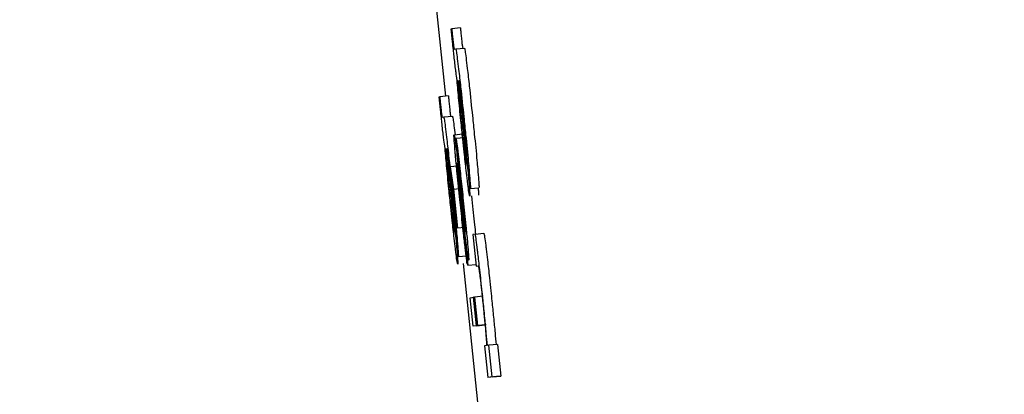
# Model space of a CAD drawing. Header units: inches. Extents: x 170 to 312, y 215 to 248.
# Tile 235 of 256: x 210.24471 to 210.26695, y 223.95948 to 223.96793. Entities that reach past the tile are written whole.
import ezdxf

# ---------------------------------------------------------------- set-up
doc = ezdxf.new("R2010")
doc.units = ezdxf.units.IN
doc.header["$LTSCALE"] = 0.25
doc.header["$MEASUREMENT"] = 0
doc.layers.add('ANNOTATIONS', color=1, linetype='Continuous')
doc.layers.add('MOTOR LH', color=7, linetype='Continuous')
doc.styles.add('ARIAL', font='arial.ttf', dxfattribs={"height": 0.09375})
doc.dimstyles.new('STANDARD$0', dxfattribs={"dimtxt": 0.09375, "dimasz": 0.09375, "dimexe": 0.03125, "dimexo": 0.046875, "dimgap": 0.09, "dimtad": 0, "dimtih": 1, "dimtoh": 1, "dimdec": 4, "dimzin": 0, "dimdsep": 46, "dimtxsty": 'ARIAL', "dimcen": 0.09, "dimadec": 0, "dimazin": 0, "dimtfac": 1, "dimtdec": 4, "dimtofl": 0, "dimtmove": 0, "dimatfit": 1, "dimfxl": 1, "dimtolj": 1, "dimtzin": 0, "dimarcsym": 0})

# ---------------------------------------------------------------- blocks, each defined once
blk = doc.blocks.new('*D154')
at = {"layer": 'ANNOTATIONS', "color": 0, "lineweight": -2, "transparency": 16777216}
for p, q in [((209.952995, 224.436735), (211.798957, 224.436735)), ((211.767707, 224.342985), (211.767707, 222.643354)), ((211.767707, 220.508863), (211.767707, 222.208494)), ((211.037182, 220.415113), (211.798957, 220.415113))]:
    blk.add_line(p, q, dxfattribs=at)
at = {"layer": 'ANNOTATIONS', "color": 0, "transparency": 16777216}
for points in [[(211.752082, 224.342985), (211.783332, 224.342985), (211.767707, 224.436735)], [(211.752082, 220.508863), (211.783332, 220.508863), (211.767707, 220.415113)]]:
    blk.add_solid(points, dxfattribs=at)
at = {"layer": 'defpoints', "color": 0, "transparency": 16777216}
for p in [(209.90612, 224.436735), (210.990307, 220.415113), (211.767707, 220.415113)]:
    blk.add_point(p, dxfattribs=at)
at = {"layer": 'ANNOTATIONS', "color": 0, "transparency": 16777216, "insert": (211.767707, 222.425924), "char_height": 0.09375, "attachment_point": 5, "style": 'ARIAL'}
blk.add_mtext('\\A1;OPENING\\PHEIGHT', dxfattribs=at)
blk = doc.blocks.new('*D155')
at = {"layer": 'ANNOTATIONS', "color": 0, "lineweight": -2, "transparency": 16777216}
for p, q in [((209.952995, 225.272719), (212.453946, 225.272719)), ((212.422696, 225.178969), (212.422696, 223.061346)), ((212.422696, 220.508863), (212.422696, 222.626486)), ((211.957527, 220.415113), (212.453946, 220.415113))]:
    blk.add_line(p, q, dxfattribs=at)
at = {"layer": 'ANNOTATIONS', "color": 0, "transparency": 16777216}
for points in [[(212.407071, 225.178969), (212.438321, 225.178969), (212.422696, 225.272719)], [(212.407071, 220.508863), (212.438321, 220.508863), (212.422696, 220.415113)]]:
    blk.add_solid(points, dxfattribs=at)
at = {"layer": 'defpoints', "color": 0, "transparency": 16777216}
for p in [(209.90612, 225.272719), (211.910652, 220.415113), (212.422696, 220.415113)]:
    blk.add_point(p, dxfattribs=at)
at = {"layer": 'ANNOTATIONS', "color": 0, "transparency": 16777216, "insert": (212.422696, 222.843916), "char_height": 0.09375, "attachment_point": 5, "style": 'ARIAL'}
blk.add_mtext('\\A1;TOTAL\\PHEIGHT', dxfattribs=at)

msp = doc.modelspace()

# ---------------------------------------------------------------- linework, layer by layer
at = {"layer": 'MOTOR LH'}
for p, q in [((210.254025, 223.969138), (210.254332, 223.96621)), ((210.254459, 223.96773), (210.25447, 223.967731)), ((210.254666, 223.967752), (210.25447, 223.967731)), ((210.254524, 223.967271), (210.25456, 223.967275)), ((210.25456, 223.967275), (210.254756, 223.967296)), ((210.254609, 223.966557), (210.254618, 223.966559)), ((210.254187, 223.966194), (210.254198, 223.966196)), ((210.254394, 223.966216), (210.254198, 223.966196)), ((210.254667, 223.966172), (210.254727, 223.965584)), ((210.254661, 223.96613), (210.254719, 223.965568)), ((210.254252, 223.965735), (210.254288, 223.96574)), ((210.254288, 223.96574), (210.254484, 223.96576)), ((210.254523, 223.965337), (210.254719, 223.965358)), ((210.25476, 223.965271), (210.254564, 223.965251)), ((210.254562, 223.96525), (210.254564, 223.965251)), ((210.254629, 223.964607), (210.254562, 223.96525)), ((210.254337, 223.965021), (210.254347, 223.965023)), ((210.254888, 223.964123), (210.254813, 223.964837)), ((210.254395, 223.964637), (210.254456, 223.964049)), ((210.2546, 223.964629), (210.254434, 223.964612)), ((210.254434, 223.964612), (210.254506, 223.964112)), ((210.254493, 223.964057), (210.254434, 223.964612)), ((210.254389, 223.964594), (210.254447, 223.964033)), ((210.254662, 223.964214), (210.254714, 223.963739)), ((210.254599, 223.96323), (210.254493, 223.964057)), ((210.254506, 223.964112), (210.254649, 223.964127)), ((210.254506, 223.964112), (210.254599, 223.96323)), ((210.254733, 223.963446), (210.254656, 223.964145)), ((210.254888, 223.964123), (210.255084, 223.964143)), ((210.254918, 223.963956), (210.254927, 223.963874)), ((210.254617, 223.962587), (210.254541, 223.963301)), ((210.254756, 223.963246), (210.254599, 223.96323)), ((210.254781, 223.963163), (210.254785, 223.96315)), ((210.254998, 223.963096), (210.254948, 223.963089)), ((210.254948, 223.963089), (210.255023, 223.962375)), ((210.254998, 223.963096), (210.255194, 223.963116)), ((210.254767, 223.963036), (210.254835, 223.962393)), ((210.254617, 223.962587), (210.254812, 223.962608)), ((210.254727, 223.962429), (210.255077, 223.959085)), ((210.254835, 223.962393), (210.255019, 223.962412)), ((210.255023, 223.962375), (210.255067, 223.962381)), ((210.254888, 223.96166), (210.254959, 223.961669)), ((210.254956, 223.961017), (210.254888, 223.96166)), ((210.254971, 223.96167), (210.254959, 223.961669)), ((210.255027, 223.961026), (210.254959, 223.961669)), ((210.254971, 223.96167), (210.254985, 223.961672)), ((210.255039, 223.961028), (210.254971, 223.96167)), ((210.255181, 223.961693), (210.254985, 223.961672)), ((210.254985, 223.961672), (210.255053, 223.961029)), ((210.255027, 223.961026), (210.255222, 223.961047)), ((210.255248, 223.96105), (210.255039, 223.961028)), ((210.255222, 223.961047), (210.255152, 223.961037)), ((210.255152, 223.961037), (210.254956, 223.961017)), ((210.255027, 223.961026), (210.254956, 223.961017)), ((210.255053, 223.961029), (210.255039, 223.961028)), ((210.255505, 223.960607), (210.255309, 223.960586)), ((210.255505, 223.960607), (210.25558, 223.959892)), ((210.255252, 223.960579), (210.255212, 223.960574)), ((210.255212, 223.960574), (210.255287, 223.959859)), ((210.255309, 223.960586), (210.255275, 223.960582)), ((210.255384, 223.959872), (210.255309, 223.960586)), ((210.255483, 223.95988), (210.255287, 223.959859)), ((210.255384, 223.959872), (210.255287, 223.959859)), ((210.255384, 223.959872), (210.25558, 223.959892)), ((210.25558, 223.959892), (210.255483, 223.95988))]:
    msp.add_line(p, q, dxfattribs=at)
for points, knots in [([(210.254507, 223.967257), (210.254501, 223.967318), (210.254485, 223.967477), (210.254469, 223.967633), (210.254459, 223.96773)], [0, 0, 0, 0, 0.382107, 1, 1, 1, 1]), ([(210.25447, 223.967731), (210.254473, 223.967697), (210.254478, 223.967645), (210.254486, 223.967569), (210.25449, 223.967528), (210.254492, 223.967508)], [0, 0, 0, 0, 0.4881921, 0.7420954, 1, 1, 1, 1]), ([(210.254666, 223.967752), (210.254669, 223.967718), (210.254674, 223.967665), (210.254682, 223.967589), (210.254686, 223.967549), (210.254688, 223.967528)], [0, 0, 0, 0, 0.487253, 0.740643, 1, 1, 1, 1]), ([(210.254492, 223.967508), (210.254495, 223.967483), (210.2545, 223.967438), (210.254506, 223.967379), (210.254513, 223.967329), (210.25452, 223.967277), (210.254523, 223.967273), (210.254524, 223.967271)], [0, 0, 0, 0, 0.140206, 0.25626, 0.372252, 0.556819, 1, 1, 1, 1]), ([(210.254688, 223.967528), (210.254691, 223.967503), (210.254695, 223.967458), (210.254702, 223.967399), (210.254708, 223.967349), (210.254716, 223.967297), (210.254718, 223.967294), (210.25472, 223.967291)], [0, 0, 0, 0, 0.139463, 0.255576, 0.371675, 0.556397, 1, 1, 1, 1]), ([(210.25456, 223.967275), (210.254564, 223.967265), (210.25457, 223.967247), (210.254595, 223.967066), (210.254628, 223.966792), (210.254679, 223.966339), (210.254719, 223.965966), (210.254742, 223.965741)], [0, 0, 0, 0, 0.208176, 0.35151, 0.494828, 0.694302, 1, 1, 1, 1]), ([(210.254756, 223.967296), (210.25476, 223.967285), (210.254766, 223.967268), (210.254791, 223.967087), (210.254824, 223.966813), (210.254875, 223.96636), (210.254914, 223.965987), (210.254938, 223.965762)], [0, 0, 0, 0, 0.208174, 0.351507, 0.494832, 0.694304, 1, 1, 1, 1]), ([(210.254587, 223.966615), (210.254583, 223.966633), (210.254577, 223.966663), (210.25456, 223.966789), (210.254542, 223.966939), (210.254524, 223.967103), (210.254513, 223.967208), (210.254507, 223.967257)], [0, 0, 0, 0, 0.319055, 0.503693, 0.689602, 0.856835, 1, 1, 1, 1]), ([(210.25472, 223.96524), (210.254705, 223.96538), (210.254671, 223.965708), (210.254623, 223.9662), (210.254599, 223.966475), (210.254587, 223.966615)], [0, 0, 0, 0, 0.267267, 0.629525, 1, 1, 1, 1]), ([(210.254615, 223.966427), (210.254613, 223.966456), (210.254607, 223.966528), (210.254607, 223.966555), (210.254609, 223.966557), (210.254609, 223.966557)], [0, 0, 0, 0, 0.368429, 0.910268, 1, 1, 1, 1]), ([(210.254653, 223.966008), (210.254645, 223.966086), (210.25463, 223.966244), (210.25462, 223.966365), (210.254615, 223.966427)], [0, 0, 0, 0, 0.489094, 1, 1, 1, 1]), ([(210.254618, 223.966559), (210.254625, 223.96649), (210.254638, 223.966352), (210.254653, 223.966205), (210.254661, 223.96613)], [0, 0, 0, 0, 0.495343, 1, 1, 1, 1]), ([(210.254633, 223.966564), (210.254633, 223.966559), (210.254632, 223.966552), (210.254636, 223.966491), (210.254639, 223.966452), (210.254641, 223.966438)], [0, 0, 0, 0, 0.561119, 0.836843, 1, 1, 1, 1]), ([(210.254734, 223.965717), (210.254719, 223.965858), (210.254697, 223.966067), (210.254668, 223.966323), (210.25465, 223.966468), (210.254638, 223.966552), (210.254635, 223.96656), (210.254633, 223.966564)], [0, 0, 0, 0, 0.342892, 0.509873, 0.678206, 0.82399, 1, 1, 1, 1]), ([(210.254641, 223.966438), (210.254643, 223.966414), (210.254648, 223.966365), (210.254657, 223.966275), (210.254663, 223.966209), (210.254667, 223.966172)], [0, 0, 0, 0, 0.30204, 0.603526, 1, 1, 1, 1]), ([(210.254236, 223.965721), (210.254229, 223.965782), (210.254213, 223.965941), (210.254197, 223.966098), (210.254187, 223.966194)], [0, 0, 0, 0, 0.382123, 1, 1, 1, 1]), ([(210.254198, 223.966196), (210.254201, 223.966161), (210.254206, 223.966109), (210.254214, 223.966033), (210.254218, 223.965993), (210.25422, 223.965972)], [0, 0, 0, 0, 0.4881854, 0.7420853, 1, 1, 1, 1]), ([(210.254394, 223.966216), (210.254397, 223.966182), (210.254402, 223.96613), (210.25441, 223.966053), (210.254414, 223.966013), (210.254416, 223.965993)], [0, 0, 0, 0, 0.4872498, 0.7406295, 1, 1, 1, 1]), ([(210.25422, 223.965972), (210.254223, 223.965947), (210.254228, 223.965902), (210.254234, 223.965843), (210.254241, 223.965793), (210.254248, 223.965741), (210.254251, 223.965737), (210.254252, 223.965735)], [0, 0, 0, 0, 0.14021, 0.256223, 0.372221, 0.556782, 1, 1, 1, 1]), ([(210.254416, 223.965993), (210.254419, 223.965968), (210.254423, 223.965922), (210.25443, 223.965864), (210.254436, 223.965814), (210.254444, 223.965762), (210.254447, 223.965758), (210.254448, 223.965756)], [0, 0, 0, 0, 0.1394618, 0.2555854, 0.3716735, 0.5564004, 1, 1, 1, 1]), ([(210.254715, 223.96539), (210.254707, 223.965469), (210.254684, 223.965684), (210.254665, 223.965882), (210.254653, 223.966008)], [0, 0, 0, 0, 0.364579, 1, 1, 1, 1]), ([(210.254315, 223.965079), (210.254311, 223.965098), (210.254305, 223.965127), (210.254288, 223.965254), (210.25427, 223.965403), (210.254252, 223.965567), (210.254241, 223.965673), (210.254236, 223.965721)], [0, 0, 0, 0, 0.31904, 0.503684, 0.689592, 0.856837, 1, 1, 1, 1]), ([(210.254288, 223.96574), (210.254292, 223.965729), (210.254299, 223.965711), (210.254323, 223.96553), (210.254357, 223.965257), (210.254407, 223.964803), (210.254447, 223.964431), (210.254471, 223.964205)], [0, 0, 0, 0, 0.208173, 0.351516, 0.494832, 0.694303, 1, 1, 1, 1]), ([(210.254484, 223.96576), (210.254488, 223.965749), (210.254495, 223.965731), (210.254518, 223.965563), (210.254536, 223.965409), (210.254544, 223.965339)], [0, 0, 0, 0, 0.441544, 0.745558, 1, 1, 1, 1]), ([(210.254813, 223.964837), (210.254814, 223.964847), (210.254815, 223.964863), (210.254807, 223.964977), (210.254792, 223.96515), (210.254766, 223.965405), (210.254746, 223.965604), (210.254734, 223.965717)], [0, 0, 0, 0, 0.2249147, 0.3836395, 0.5429009, 0.7417055, 1, 1, 1, 1]), ([(210.254742, 223.965741), (210.254757, 223.965607), (210.254792, 223.965263), (210.254835, 223.964842), (210.254856, 223.964611), (210.254861, 223.964549)], [0, 0, 0, 0, 0.319392, 0.817391, 1, 1, 1, 1]), ([(210.254938, 223.965762), (210.254952, 223.965627), (210.254988, 223.965283), (210.25503, 223.964862), (210.255051, 223.964632), (210.255057, 223.96457)], [0, 0, 0, 0, 0.319392, 0.817392, 1, 1, 1, 1]), ([(210.254719, 223.965568), (210.254731, 223.965443), (210.254753, 223.965232), (210.254779, 223.964975), (210.254788, 223.964868), (210.254792, 223.96483)], [0, 0, 0, 0, 0.486709, 0.816717, 1, 1, 1, 1]), ([(210.254727, 223.965584), (210.254746, 223.965404), (210.254783, 223.965041), (210.254817, 223.964696), (210.254834, 223.964523)], [0, 0, 0, 0, 0.495941, 1, 1, 1, 1]), ([(210.254547, 223.964946), (210.25454, 223.965041), (210.254524, 223.965229), (210.254519, 223.965327), (210.254522, 223.965335), (210.254523, 223.965337)], [0, 0, 0, 0, 0.413877, 0.829373, 1, 1, 1, 1]), ([(210.254523, 223.965337), (210.254524, 223.965336), (210.254527, 223.965333), (210.254532, 223.965306), (210.254534, 223.96529)], [0, 0, 0, 0, 0.438045, 1, 1, 1, 1]), ([(210.254534, 223.96529), (210.25454, 223.965258), (210.254549, 223.965201), (210.254564, 223.965073), (210.254573, 223.965), (210.254575, 223.964987)], [0, 0, 0, 0, 0.526202, 0.915199, 1, 1, 1, 1]), ([(210.254773, 223.964865), (210.254765, 223.964935), (210.254746, 223.965094), (210.254726, 223.965284), (210.254715, 223.96539)], [0, 0, 0, 0, 0.437253, 1, 1, 1, 1]), ([(210.254448, 223.963705), (210.254433, 223.963844), (210.254399, 223.964172), (210.254351, 223.964664), (210.254327, 223.96494), (210.254315, 223.965079)], [0, 0, 0, 0, 0.26727, 0.629533, 1, 1, 1, 1]), ([(210.254564, 223.965251), (210.254568, 223.965233), (210.254576, 223.965199), (210.254599, 223.965027), (210.254616, 223.964892), (210.254621, 223.96485)], [0, 0, 0, 0, 0.406051, 0.813259, 1, 1, 1, 1]), ([(210.254824, 223.964299), (210.254815, 223.964376), (210.254793, 223.964565), (210.254756, 223.964899), (210.25473, 223.965141), (210.25472, 223.96524)], [0, 0, 0, 0, 0.285512, 0.705964, 1, 1, 1, 1]), ([(210.254343, 223.964891), (210.254341, 223.96492), (210.254335, 223.964992), (210.254335, 223.96502), (210.254337, 223.965021), (210.254337, 223.965021)], [0, 0, 0, 0, 0.368455, 0.910263, 1, 1, 1, 1]), ([(210.254381, 223.964473), (210.254373, 223.96455), (210.254358, 223.964709), (210.254348, 223.964829), (210.254343, 223.964891)], [0, 0, 0, 0, 0.489101, 1, 1, 1, 1]), ([(210.254347, 223.965023), (210.254353, 223.964955), (210.254367, 223.964817), (210.254382, 223.964669), (210.254389, 223.964594)], [0, 0, 0, 0, 0.495343, 1, 1, 1, 1]), ([(210.254361, 223.965029), (210.254361, 223.965023), (210.25436, 223.965016), (210.254364, 223.964956), (210.254368, 223.964917), (210.254369, 223.964902)], [0, 0, 0, 0, 0.561039, 0.83594, 1, 1, 1, 1]), ([(210.254462, 223.964181), (210.254447, 223.964322), (210.254425, 223.964531), (210.254396, 223.964788), (210.254378, 223.964933), (210.254366, 223.965017), (210.254363, 223.965024), (210.254361, 223.965029)], [0, 0, 0, 0, 0.342854, 0.509816, 0.6784, 0.82401, 1, 1, 1, 1]), ([(210.254369, 223.964902), (210.254371, 223.964878), (210.254376, 223.96483), (210.254385, 223.964739), (210.254391, 223.964674), (210.254395, 223.964637)], [0, 0, 0, 0, 0.302051, 0.603512, 1, 1, 1, 1]), ([(210.254654, 223.96387), (210.254633, 223.96407), (210.254598, 223.964411), (210.254563, 223.964768), (210.254551, 223.964909), (210.254547, 223.964946)], [0, 0, 0, 0, 0.511555, 0.870477, 1, 1, 1, 1]), ([(210.254575, 223.964987), (210.254584, 223.964908), (210.254612, 223.964667), (210.254642, 223.964397), (210.254662, 223.964214)], [0, 0, 0, 0, 0.327056, 1, 1, 1, 1]), ([(210.254621, 223.96485), (210.254631, 223.96476), (210.254657, 223.964541), (210.254696, 223.964185), (210.254722, 223.963939), (210.254731, 223.963853)], [0, 0, 0, 0, 0.308457, 0.758041, 1, 1, 1, 1]), ([(210.254802, 223.964666), (210.2548, 223.964673), (210.254796, 223.964685), (210.254783, 223.964778), (210.254776, 223.964843), (210.254773, 223.964865)], [0, 0, 0, 0, 0.491707, 0.824978, 1, 1, 1, 1]), ([(210.254792, 223.96483), (210.254795, 223.964789), (210.254802, 223.964709), (210.254803, 223.96467), (210.254802, 223.964667), (210.254802, 223.964666)], [0, 0, 0, 0, 0.4127429, 0.8263056, 1, 1, 1, 1]), ([(210.254589, 223.964693), (210.254589, 223.964688), (210.254587, 223.964678), (210.254594, 223.964592), (210.254601, 223.964515), (210.254603, 223.964485)], [0, 0, 0, 0, 0.376523, 0.755245, 1, 1, 1, 1]), ([(210.254595, 223.964666), (210.254594, 223.964671), (210.254593, 223.964679), (210.25459, 223.96469), (210.25459, 223.964692), (210.254589, 223.964693)], [0, 0, 0, 0, 0.305425, 0.610586, 1, 1, 1, 1]), ([(210.254611, 223.964542), (210.254609, 223.964565), (210.254604, 223.964605), (210.254599, 223.964642), (210.254596, 223.964658), (210.254595, 223.964666)], [0, 0, 0, 0, 0.374236, 0.683292, 1, 1, 1, 1]), ([(210.254652, 223.964464), (210.254649, 223.964487), (210.254642, 223.964541), (210.254635, 223.96458), (210.254631, 223.964598), (210.254629, 223.964607)], [0, 0, 0, 0, 0.268967, 0.63055, 1, 1, 1, 1]), ([(210.254443, 223.963855), (210.254435, 223.963933), (210.254412, 223.964149), (210.254393, 223.964347), (210.254381, 223.964473)], [0, 0, 0, 0, 0.364582, 1, 1, 1, 1]), ([(210.254603, 223.964485), (210.25461, 223.964417), (210.254626, 223.964241), (210.254648, 223.964033), (210.254661, 223.963905)], [0, 0, 0, 0, 0.389091, 1, 1, 1, 1]), ([(210.254656, 223.964145), (210.254649, 223.964214), (210.254633, 223.964353), (210.254619, 223.964479), (210.254611, 223.964542)], [0, 0, 0, 0, 0.496194, 1, 1, 1, 1]), ([(210.254684, 223.964189), (210.254675, 223.964269), (210.254663, 223.964371), (210.254654, 223.964447), (210.254652, 223.964464)], [0, 0, 0, 0, 0.781404, 1, 1, 1, 1]), ([(210.254834, 223.964523), (210.25484, 223.96446), (210.254856, 223.964292), (210.254865, 223.964175), (210.254871, 223.964102)], [0, 0, 0, 0, 0.371621, 1, 1, 1, 1]), ([(210.254861, 223.964549), (210.254869, 223.964458), (210.254885, 223.964276), (210.254893, 223.964142), (210.25489, 223.964129), (210.254888, 223.964123)], [0, 0, 0, 0, 0.344164, 0.688376, 1, 1, 1, 1]), ([(210.255057, 223.96457), (210.255065, 223.964479), (210.255081, 223.964296), (210.255088, 223.964163), (210.255086, 223.96415), (210.255084, 223.964143)], [0, 0, 0, 0, 0.344141, 0.688376, 1, 1, 1, 1]), ([(210.254541, 223.963301), (210.254542, 223.963311), (210.254544, 223.963327), (210.254535, 223.963441), (210.25452, 223.963614), (210.254495, 223.96387), (210.254474, 223.964069), (210.254462, 223.964181)], [0, 0, 0, 0, 0.22492, 0.383649, 0.542914, 0.74205, 1, 1, 1, 1]), ([(210.254471, 223.964205), (210.254485, 223.964071), (210.254521, 223.963727), (210.254563, 223.963306), (210.254584, 223.963076), (210.25459, 223.963014)], [0, 0, 0, 0, 0.319403, 0.817081, 1, 1, 1, 1]), ([(210.254723, 223.963828), (210.254717, 223.963889), (210.254703, 223.964012), (210.25469, 223.96413), (210.254684, 223.964189)], [0, 0, 0, 0, 0.49259, 1, 1, 1, 1]), ([(210.254876, 223.963951), (210.254873, 223.963962), (210.254866, 223.963981), (210.254845, 223.964134), (210.254829, 223.964258), (210.254824, 223.964299)], [0, 0, 0, 0, 0.445998, 0.812832, 1, 1, 1, 1]), ([(210.254447, 223.964033), (210.25446, 223.963907), (210.254481, 223.963696), (210.254507, 223.96344), (210.254517, 223.963332), (210.25452, 223.963294)], [0, 0, 0, 0, 0.486691, 0.8167, 1, 1, 1, 1]), ([(210.254456, 223.964049), (210.254474, 223.963868), (210.254512, 223.963505), (210.254545, 223.963161), (210.254563, 223.962987)], [0, 0, 0, 0, 0.495934, 1, 1, 1, 1]), ([(210.254871, 223.964102), (210.254874, 223.964066), (210.25488, 223.96397), (210.254878, 223.963959), (210.254876, 223.963951)], [0, 0, 0, 0, 0.377667, 1, 1, 1, 1]), ([(210.255067, 223.964122), (210.25507, 223.964086), (210.255076, 223.963991), (210.255074, 223.963979), (210.255072, 223.963972)], [0, 0, 0, 0, 0.3776409, 1, 1, 1, 1]), ([(210.254501, 223.96333), (210.254493, 223.963399), (210.254474, 223.963559), (210.254454, 223.963748), (210.254443, 223.963855)], [0, 0, 0, 0, 0.437242, 1, 1, 1, 1]), ([(210.254776, 223.962772), (210.254763, 223.962881), (210.254733, 223.96313), (210.25469, 223.963531), (210.254663, 223.963788), (210.254654, 223.96387)], [0, 0, 0, 0, 0.345631, 0.791104, 1, 1, 1, 1]), ([(210.254661, 223.963905), (210.254677, 223.963755), (210.254701, 223.963535), (210.254722, 223.963354), (210.254728, 223.963296)], [0, 0, 0, 0, 0.6800662, 1, 1, 1, 1]), ([(210.254714, 223.963739), (210.254723, 223.963656), (210.25474, 223.963507), (210.254758, 223.963339), (210.254767, 223.963269), (210.254769, 223.963252)], [0, 0, 0, 0, 0.492687, 0.876036, 1, 1, 1, 1]), ([(210.254772, 223.963336), (210.254766, 223.9634), (210.254752, 223.963549), (210.254733, 223.963727), (210.254723, 223.963828)], [0, 0, 0, 0, 0.431991, 1, 1, 1, 1]), ([(210.254731, 223.963853), (210.254751, 223.96366), (210.254785, 223.963333), (210.254816, 223.963011), (210.254827, 223.962889), (210.254829, 223.962867)], [0, 0, 0, 0, 0.540163, 0.915664, 1, 1, 1, 1]), ([(210.254927, 223.963874), (210.254948, 223.963677), (210.254977, 223.963399), (210.254999, 223.963165), (210.255005, 223.963097)], [0, 0, 0, 0, 0.706656, 1, 1, 1, 1]), ([(210.254552, 223.962764), (210.254543, 223.96284), (210.254521, 223.963029), (210.254484, 223.963363), (210.254458, 223.963605), (210.254448, 223.963705)], [0, 0, 0, 0, 0.2855206, 0.7059691, 1, 1, 1, 1]), ([(210.25453, 223.963131), (210.254528, 223.963138), (210.254524, 223.963149), (210.254511, 223.963243), (210.254504, 223.963307), (210.254501, 223.96333)], [0, 0, 0, 0, 0.49176, 0.824979, 1, 1, 1, 1]), ([(210.25452, 223.963294), (210.254523, 223.963254), (210.25453, 223.963173), (210.254532, 223.963134), (210.25453, 223.963131), (210.25453, 223.963131)], [0, 0, 0, 0, 0.412714, 0.82636, 1, 1, 1, 1]), ([(210.254728, 223.963296), (210.254734, 223.963249), (210.254748, 223.963138), (210.25476, 223.963065), (210.254765, 223.963045), (210.254767, 223.963036)], [0, 0, 0, 0, 0.290558, 0.692009, 1, 1, 1, 1]), ([(210.254801, 223.962846), (210.254792, 223.962919), (210.254771, 223.963106), (210.254747, 223.963317), (210.254733, 223.963446)], [0, 0, 0, 0, 0.390424, 1, 1, 1, 1]), ([(210.254785, 223.96315), (210.254785, 223.963155), (210.254786, 223.963164), (210.254781, 223.963239), (210.254775, 223.963307), (210.254772, 223.963336)], [0, 0, 0, 0, 0.368408, 0.738624, 1, 1, 1, 1]), ([(210.254769, 223.963252), (210.25477, 223.963242), (210.254773, 223.963217), (210.254778, 223.963187), (210.25478, 223.963172), (210.254781, 223.963163)], [0, 0, 0, 0, 0.22616, 0.533169, 1, 1, 1, 1]), ([(210.255052, 223.962736), (210.255042, 223.962818), (210.255022, 223.962981), (210.255005, 223.963082), (210.255, 223.963092), (210.254998, 223.963096)], [0, 0, 0, 0, 0.360637, 0.720229, 1, 1, 1, 1]), ([(210.255194, 223.963116), (210.255199, 223.963102), (210.255206, 223.963078), (210.255231, 223.962898), (210.255245, 223.962784), (210.255248, 223.962757)], [0, 0, 0, 0, 0.527162, 0.884525, 1, 1, 1, 1]), ([(210.254563, 223.962987), (210.254568, 223.962925), (210.254584, 223.962756), (210.254594, 223.962639), (210.2546, 223.962566)], [0, 0, 0, 0, 0.371589, 1, 1, 1, 1]), ([(210.25459, 223.963014), (210.254598, 223.962922), (210.254613, 223.96274), (210.254621, 223.962607), (210.254618, 223.962593), (210.254617, 223.962587)], [0, 0, 0, 0, 0.344166, 0.688401, 1, 1, 1, 1]), ([(210.25484, 223.962556), (210.254834, 223.962594), (210.254824, 223.962655), (210.254807, 223.962793), (210.254801, 223.962846)], [0, 0, 0, 0, 0.616554, 1, 1, 1, 1]), ([(210.254829, 223.962867), (210.254836, 223.962784), (210.25485, 223.962619), (210.254855, 223.96252), (210.254852, 223.962511), (210.254851, 223.962507)], [0, 0, 0, 0, 0.377465, 0.755, 1, 1, 1, 1]), ([(210.254604, 223.962416), (210.254601, 223.962426), (210.254594, 223.962445), (210.254573, 223.962599), (210.254558, 223.962722), (210.254552, 223.962764)], [0, 0, 0, 0, 0.445998, 0.812828, 1, 1, 1, 1]), ([(210.254835, 223.962393), (210.25483, 223.962405), (210.254822, 223.962426), (210.254797, 223.962603), (210.254781, 223.962733), (210.254776, 223.962772)], [0, 0, 0, 0, 0.500334, 0.851312, 1, 1, 1, 1]), ([(210.255158, 223.961793), (210.25514, 223.961962), (210.255107, 223.96227), (210.255071, 223.96258), (210.255056, 223.962709), (210.255052, 223.962736)], [0, 0, 0, 0, 0.494415, 0.896106, 1, 1, 1, 1]), ([(210.255248, 223.962757), (210.255258, 223.962678), (210.25528, 223.962488), (210.255317, 223.962153), (210.255343, 223.961912), (210.255353, 223.961813)], [0, 0, 0, 0, 0.293946, 0.711444, 1, 1, 1, 1]), ([(210.2546, 223.962566), (210.254602, 223.96253), (210.254609, 223.962434), (210.254606, 223.962423), (210.254604, 223.962416)], [0, 0, 0, 0, 0.377598, 1, 1, 1, 1]), ([(210.254795, 223.962587), (210.254798, 223.962551), (210.254804, 223.962455), (210.254802, 223.962444), (210.2548, 223.962436)], [0, 0, 0, 0, 0.377597, 1, 1, 1, 1]), ([(210.254851, 223.962507), (210.25485, 223.962509), (210.254847, 223.962512), (210.254842, 223.962541), (210.25484, 223.962556)], [0, 0, 0, 0, 0.495157, 1, 1, 1, 1]), ([(210.255067, 223.962381), (210.255069, 223.962377), (210.255074, 223.962371), (210.255085, 223.962316), (210.255098, 223.962214), (210.255102, 223.96218)], [0, 0, 0, 0, 0.3987318, 0.8002066, 1, 1, 1, 1]), ([(210.255102, 223.96218), (210.255109, 223.962122), (210.255123, 223.962006), (210.255145, 223.961806), (210.255159, 223.96168), (210.255164, 223.961627)], [0, 0, 0, 0, 0.370875, 0.739986, 1, 1, 1, 1]), ([(210.255219, 223.961197), (210.255211, 223.961271), (210.255192, 223.961464), (210.255171, 223.961667), (210.255158, 223.961793)], [0, 0, 0, 0, 0.383084, 1, 1, 1, 1]), ([(210.255353, 223.961813), (210.255362, 223.961736), (210.255383, 223.961533), (210.255402, 223.961338), (210.255414, 223.961218)], [0, 0, 0, 0, 0.383231, 1, 1, 1, 1]), ([(210.255164, 223.961627), (210.255175, 223.961518), (210.255198, 223.9613), (210.255226, 223.961008), (210.255237, 223.960871), (210.255243, 223.960804)], [0, 0, 0, 0, 0.336025, 0.672859, 1, 1, 1, 1]), ([(210.255275, 223.960582), (210.255268, 223.960672), (210.255251, 223.960855), (210.25523, 223.961082), (210.255219, 223.961197)], [0, 0, 0, 0, 0.49201, 1, 1, 1, 1]), ([(210.255414, 223.961218), (210.255426, 223.961096), (210.255448, 223.96087), (210.255464, 223.960687), (210.255471, 223.960602)], [0, 0, 0, 0, 0.539796, 1, 1, 1, 1]), ([(210.255243, 223.960804), (210.255248, 223.960738), (210.255258, 223.960598), (210.255254, 223.960585), (210.255252, 223.960579)], [0, 0, 0, 0, 0.471167, 1, 1, 1, 1])]:
    msp.add_open_spline(points, degree=3, knots=knots, dxfattribs=at)

# ---------------------------------------------------------------- dimensions: what is measured, and where the dimension line sits
at = {"layer": 'ANNOTATIONS'}
for base, p1, p2, text, picture, middle in [((212.422696, 220.415113), (209.90612, 225.272719), (211.910652, 220.415113), 'TOTAL\\PHEIGHT', '*D155', (212.422696, 222.843916)), ((211.767707, 220.415113), (209.90612, 224.436735), (210.990307, 220.415113), 'OPENING\\PHEIGHT', '*D154', (211.767707, 222.425924))]:
    dim = msp.add_linear_dim(base=base, p1=p1, p2=p2, angle=90, text=text, dimstyle='STANDARD$0', dxfattribs=at)
    dim.commit()
    dim.dimension.update_dxf_attribs({"geometry": picture, "text_midpoint": middle})

doc.saveas('drawing.dxf')
